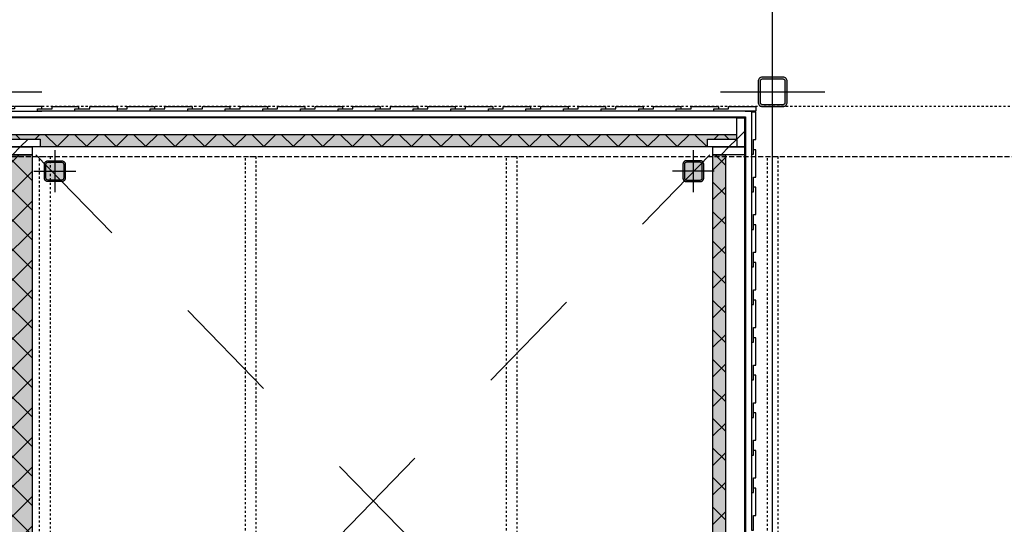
# Model space of a CAD drawing. Header units: millimetres. Extents: x -38031 to 110605, y -22066 to 88711.
# Tile 63 of 150: x 43254 to 47969, y 27450 to 29865. Entities that reach past the tile are written whole.
import ezdxf

# ---------------------------------------------------------------- set-up
doc = ezdxf.new("R2010")
doc.units = ezdxf.units.MM
doc.header["$LTSCALE"] = 50
doc.set_wipeout_variables(frame=1)
for name, pattern in [('STYLE_01', [0.41664, 0.20828, -0.20836]), ('STYLE_02', [0.694425, 0.48607, -0.208355]), ('STYLE_06', [1.04164, 0.625, -0.20828, 0.06943, -0.13893])]:
    doc.linetypes.add(name, pattern=pattern)
for name, color, linetype in [('AL$1A---_ALGEMEEN', 8, 'Continuous'), ('AM$1A---_ARCERING', 8, 'Continuous'), ('Bouwkundig', 8, 'Continuous'), ('stramien', 1, 'Continuous')]:
    doc.layers.add(name, color=color, linetype=linetype)
pattern_1 = [(135, (0, 0), (70.7107, 70.7107), []), (45, (299.34, -299.34), (70.7107, -70.7107), [])]
pattern_2 = [(45, (0, 0), (106.066, -106.066), [])]

# ---------------------------------------------------------------- blocks, each defined once
blk = doc.blocks.new('Group-77')
at = {"layer": 'AM$1A---_ARCERING', "linetype": 'Continuous', "lineweight": 0}
blk.add_hatch(color=256, dxfattribs=at).paths.add_polyline_path([(50, -32.2), (50, 32.2), (50, 32.6), (50, 33), (50, 33.5), (49.9, 33.9), (49.9, 34.3), (49.8, 34.8), (49.7, 35.2), (49.7, 35.6), (49.6, 36.1), (49.5, 36.5), (49.4, 36.9), (49.2, 37.3), (49.1, 37.7), (49, 38.2), (48.8, 38.6), (48.6, 39), (48.5, 39.4), (48.3, 39.8), (48.1, 40.2), (47.9, 40.6), (47.7, 40.9), (47.5, 41.3), (47.2, 41.7), (47, 42.1), (46.7, 42.4), (46.5, 42.8), (46.2, 43.1), (45.9, 43.5), (45.7, 43.8), (45.4, 44.1), (45.1, 44.5), (44.8, 44.8), (44.5, 45.1), (44.1, 45.4), (43.8, 45.7), (43.5, 45.9), (43.1, 46.2), (42.8, 46.5), (42.4, 46.7), (42.1, 47), (41.7, 47.2), (41.3, 47.5), (40.9, 47.7), (40.6, 47.9), (40.2, 48.1), (39.8, 48.3), (39.4, 48.5), (39, 48.6), (38.6, 48.8), (38.2, 49), (37.7, 49.1), (37.3, 49.2), (36.9, 49.4), (36.5, 49.5), (36.1, 49.6), (35.6, 49.7), (35.2, 49.7), (34.8, 49.8), (34.3, 49.9), (33.9, 49.9), (33.5, 50), (33, 50), (32.6, 50), (32.2, 50), (-32.2, 50), (-32.6, 50), (-33, 50), (-33.5, 50), (-33.9, 49.9), (-34.3, 49.9), (-34.8, 49.8), (-35.2, 49.7), (-35.6, 49.7), (-36.1, 49.6), (-36.5, 49.5), (-36.9, 49.4), (-37.3, 49.2), (-37.7, 49.1), (-38.2, 49), (-38.6, 48.8), (-39, 48.6), (-39.4, 48.5), (-39.8, 48.3), (-40.2, 48.1), (-40.6, 47.9), (-40.9, 47.7), (-41.3, 47.5), (-41.7, 47.2), (-42.1, 47), (-42.4, 46.7), (-42.8, 46.5), (-43.1, 46.2), (-43.5, 45.9), (-43.8, 45.7), (-44.1, 45.4), (-44.5, 45.1), (-44.8, 44.8), (-45.1, 44.5), (-45.4, 44.1), (-45.7, 43.8), (-45.9, 43.5), (-46.2, 43.1), (-46.5, 42.8), (-46.7, 42.4), (-47, 42.1), (-47.2, 41.7), (-47.5, 41.3), (-47.7, 40.9), (-47.9, 40.6), (-48.1, 40.2), (-48.3, 39.8), (-48.5, 39.4), (-48.6, 39), (-48.8, 38.6), (-49, 38.2), (-49.1, 37.7), (-49.2, 37.3), (-49.4, 36.9), (-49.5, 36.5), (-49.6, 36.1), (-49.7, 35.6), (-49.7, 35.2), (-49.8, 34.8), (-49.9, 34.3), (-49.9, 33.9), (-50, 33.5), (-50, 33), (-50, 32.6), (-50, 32.2), (-50, -32.2), (-50, -32.6), (-50, -33), (-50, -33.5), (-49.9, -33.9), (-49.9, -34.3), (-49.8, -34.8), (-49.7, -35.2), (-49.7, -35.6), (-49.6, -36.1), (-49.5, -36.5), (-49.4, -36.9), (-49.2, -37.3), (-49.1, -37.7), (-49, -38.2), (-48.8, -38.6), (-48.6, -39), (-48.5, -39.4), (-48.3, -39.8), (-48.1, -40.2), (-47.9, -40.6), (-47.7, -40.9), (-47.5, -41.3), (-47.2, -41.7), (-47, -42.1), (-46.7, -42.4), (-46.5, -42.8), (-46.2, -43.1), (-45.9, -43.5), (-45.7, -43.8), (-45.4, -44.1), (-45.1, -44.5), (-44.8, -44.8), (-44.5, -45.1), (-44.1, -45.4), (-43.8, -45.7), (-43.5, -45.9), (-43.1, -46.2), (-42.8, -46.5), (-42.4, -46.7), (-42.1, -47), (-41.7, -47.2), (-41.3, -47.5), (-40.9, -47.7), (-40.6, -47.9), (-40.2, -48.1), (-39.8, -48.3), (-39.4, -48.5), (-39, -48.6), (-38.6, -48.8), (-38.2, -49), (-37.7, -49.1), (-37.3, -49.2), (-36.9, -49.4), (-36.5, -49.5), (-36.1, -49.6), (-35.6, -49.7), (-35.2, -49.7), (-34.8, -49.8), (-34.3, -49.9), (-33.9, -49.9), (-33.5, -50), (-33, -50), (-32.6, -50), (-32.2, -50), (32.2, -50), (32.6, -50), (33, -50), (33.5, -50), (33.9, -49.9), (34.3, -49.9), (34.8, -49.8), (35.2, -49.7), (35.6, -49.7), (36.1, -49.6), (36.5, -49.5), (36.9, -49.4), (37.3, -49.2), (37.7, -49.1), (38.2, -49), (38.6, -48.8), (39, -48.6), (39.4, -48.5), (39.8, -48.3), (40.2, -48.1), (40.6, -47.9), (40.9, -47.7), (41.3, -47.5), (41.7, -47.2), (42.1, -47), (42.4, -46.7), (42.8, -46.5), (43.1, -46.2), (43.5, -45.9), (43.8, -45.7), (44.1, -45.4), (44.5, -45.1), (44.8, -44.8), (45.1, -44.5), (45.4, -44.1), (45.7, -43.8), (45.9, -43.5), (46.2, -43.1), (46.5, -42.8), (46.7, -42.4), (47, -42.1), (47.2, -41.7), (47.5, -41.3), (47.7, -40.9), (47.9, -40.6), (48.1, -40.2), (48.3, -39.8), (48.5, -39.4), (48.6, -39), (48.8, -38.6), (49, -38.2), (49.1, -37.7), (49.2, -37.3), (49.4, -36.9), (49.5, -36.5), (49.6, -36.1), (49.7, -35.6), (49.7, -35.2), (49.8, -34.8), (49.9, -34.3), (49.9, -33.9), (50, -33.5), (50, -33), (50, -32.6)])
h = blk.add_hatch(color=256, dxfattribs=at)
edge = h.paths.add_edge_path()
edge.add_line((42.9, -32.1), (42.9, 32.1))
edge.add_arc((32.1, 32.1), 10.7, 360, 450)
edge.add_line((32.1, 42.9), (-32.1, 42.9))
edge.add_arc((-32.1, 32.1), 10.7, 90, 180)
edge.add_line((-42.9, 32.1), (-42.9, -32.1))
edge.add_arc((-32.1, -32.1), 10.7, 180, 270)
edge.add_line((-32.1, -42.9), (32.1, -42.9))
edge.add_arc((32.1, -32.1), 10.7, 270, 360)
at = {"layer": 'AL$1A---_ALGEMEEN', "color": 0}
blk.add_lwpolyline([(50, -32.2), (50, 32.2), (50, 32.6), (50, 33), (50, 33.5), (49.9, 33.9), (49.9, 34.3), (49.8, 34.8), (49.7, 35.2), (49.7, 35.6), (49.6, 36.1), (49.5, 36.5), (49.4, 36.9), (49.2, 37.3), (49.1, 37.7), (49, 38.2), (48.8, 38.6), (48.6, 39), (48.5, 39.4), (48.3, 39.8), (48.1, 40.2), (47.9, 40.6), (47.7, 40.9), (47.5, 41.3), (47.2, 41.7), (47, 42.1), (46.7, 42.4), (46.5, 42.8), (46.2, 43.1), (45.9, 43.5), (45.7, 43.8), (45.4, 44.1), (45.1, 44.5), (44.8, 44.8), (44.5, 45.1), (44.1, 45.4), (43.8, 45.7), (43.5, 45.9), (43.1, 46.2), (42.8, 46.5), (42.4, 46.7), (42.1, 47), (41.7, 47.2), (41.3, 47.5), (40.9, 47.7), (40.6, 47.9), (40.2, 48.1), (39.8, 48.3), (39.4, 48.5), (39, 48.6), (38.6, 48.8), (38.2, 49), (37.7, 49.1), (37.3, 49.2), (36.9, 49.4), (36.5, 49.5), (36.1, 49.6), (35.6, 49.7), (35.2, 49.7), (34.8, 49.8), (34.3, 49.9), (33.9, 49.9), (33.5, 50), (33, 50), (32.6, 50), (32.2, 50), (-32.2, 50), (-32.6, 50), (-33, 50), (-33.5, 50), (-33.9, 49.9), (-34.3, 49.9), (-34.8, 49.8), (-35.2, 49.7), (-35.6, 49.7), (-36.1, 49.6), (-36.5, 49.5), (-36.9, 49.4), (-37.3, 49.2), (-37.7, 49.1), (-38.2, 49), (-38.6, 48.8), (-39, 48.6), (-39.4, 48.5), (-39.8, 48.3), (-40.2, 48.1), (-40.6, 47.9), (-40.9, 47.7), (-41.3, 47.5), (-41.7, 47.2), (-42.1, 47), (-42.4, 46.7), (-42.8, 46.5), (-43.1, 46.2), (-43.5, 45.9), (-43.8, 45.7), (-44.1, 45.4), (-44.5, 45.1), (-44.8, 44.8), (-45.1, 44.5), (-45.4, 44.1), (-45.7, 43.8), (-45.9, 43.5), (-46.2, 43.1), (-46.5, 42.8), (-46.7, 42.4), (-47, 42.1), (-47.2, 41.7), (-47.5, 41.3), (-47.7, 40.9), (-47.9, 40.6), (-48.1, 40.2), (-48.3, 39.8), (-48.5, 39.4), (-48.6, 39), (-48.8, 38.6), (-49, 38.2), (-49.1, 37.7), (-49.2, 37.3), (-49.4, 36.9), (-49.5, 36.5), (-49.6, 36.1), (-49.7, 35.6), (-49.7, 35.2), (-49.8, 34.8), (-49.9, 34.3), (-49.9, 33.9), (-50, 33.5), (-50, 33), (-50, 32.6), (-50, 32.2), (-50, -32.2), (-50, -32.6), (-50, -33), (-50, -33.5), (-49.9, -33.9), (-49.9, -34.3), (-49.8, -34.8), (-49.7, -35.2), (-49.7, -35.6), (-49.6, -36.1), (-49.5, -36.5), (-49.4, -36.9), (-49.2, -37.3), (-49.1, -37.7), (-49, -38.2), (-48.8, -38.6), (-48.6, -39), (-48.5, -39.4), (-48.3, -39.8), (-48.1, -40.2), (-47.9, -40.6), (-47.7, -40.9), (-47.5, -41.3), (-47.2, -41.7), (-47, -42.1), (-46.7, -42.4), (-46.5, -42.8), (-46.2, -43.1), (-45.9, -43.5), (-45.7, -43.8), (-45.4, -44.1), (-45.1, -44.5), (-44.8, -44.8), (-44.5, -45.1), (-44.1, -45.4), (-43.8, -45.7), (-43.5, -45.9), (-43.1, -46.2), (-42.8, -46.5), (-42.4, -46.7), (-42.1, -47), (-41.7, -47.2), (-41.3, -47.5), (-40.9, -47.7), (-40.6, -47.9), (-40.2, -48.1), (-39.8, -48.3), (-39.4, -48.5), (-39, -48.6), (-38.6, -48.8), (-38.2, -49), (-37.7, -49.1), (-37.3, -49.2), (-36.9, -49.4), (-36.5, -49.5), (-36.1, -49.6), (-35.6, -49.7), (-35.2, -49.7), (-34.8, -49.8), (-34.3, -49.9), (-33.9, -49.9), (-33.5, -50), (-33, -50), (-32.6, -50), (-32.2, -50), (32.2, -50), (32.6, -50), (33, -50), (33.5, -50), (33.9, -49.9), (34.3, -49.9), (34.8, -49.8), (35.2, -49.7), (35.6, -49.7), (36.1, -49.6), (36.5, -49.5), (36.9, -49.4), (37.3, -49.2), (37.7, -49.1), (38.2, -49), (38.6, -48.8), (39, -48.6), (39.4, -48.5), (39.8, -48.3), (40.2, -48.1), (40.6, -47.9), (40.9, -47.7), (41.3, -47.5), (41.7, -47.2), (42.1, -47), (42.4, -46.7), (42.8, -46.5), (43.1, -46.2), (43.5, -45.9), (43.8, -45.7), (44.1, -45.4), (44.5, -45.1), (44.8, -44.8), (45.1, -44.5), (45.4, -44.1), (45.7, -43.8), (45.9, -43.5), (46.2, -43.1), (46.5, -42.8), (46.7, -42.4), (47, -42.1), (47.2, -41.7), (47.5, -41.3), (47.7, -40.9), (47.9, -40.6), (48.1, -40.2), (48.3, -39.8), (48.5, -39.4), (48.6, -39), (48.8, -38.6), (49, -38.2), (49.1, -37.7), (49.2, -37.3), (49.4, -36.9), (49.5, -36.5), (49.6, -36.1), (49.7, -35.6), (49.7, -35.2), (49.8, -34.8), (49.9, -34.3), (49.9, -33.9), (50, -33.5), (50, -33), (50, -32.6)], close=True, dxfattribs=at)
at = {"layer": 'AL$1A---_ALGEMEEN', "color": 0, "flags": 128}
blk.add_lwpolyline([(42.9, -32.1), (42.9, 32.1, 0.414214), (32.1, 42.9), (-32.1, 42.9, 0.414214), (-42.9, 32.1), (-42.9, -32.1, 0.414214), (-32.1, -42.9), (32.1, -42.9, 0.414214)], format="xyb", close=True, dxfattribs=at)
blk = doc.blocks.new('st kolom 100')
at = {"layer": 'AL$1A---_ALGEMEEN', "color": 0}
for p, q in [((0, 100), (0, -100)), ((100, 0), (-100, 0))]:
    blk.add_line(p, q, dxfattribs=at)
blk.add_blockref('Group-77', (0, 0), dxfattribs=at)
blk = doc.blocks.new('Group-81')
at = {"layer": 'AM$1A---_ARCERING', "linetype": 'Continuous', "lineweight": 0}
blk.add_hatch(color=256, dxfattribs=at).paths.add_polyline_path([(-13188, 643), (-13048, 643), (-13048, -2675), (-13188, -2675)])
at = {"layer": 'AM$1A---_ARCERING', "linetype": 'Continuous', "lineweight": 5}
h = blk.add_hatch(dxfattribs=at)
h.set_pattern_fill('ISOLATIE', color=256, style=0, pattern_type=2)
h.set_pattern_definition(pattern_1)
h.paths.add_polyline_path([(-13188, 643), (-13048, 643), (-13048, -2675), (-13188, -2675)])
at = {"layer": 'AL$1A---_ALGEMEEN', "color": 0}
for p, q in [((-9632, 853), (-9603, 853)), ((-9627, 853), (-9605, 853))]:
    blk.add_line(p, q, dxfattribs=at)
blk.add_lwpolyline([(-13188, 643), (-13048, 643), (-13048, -2675), (-13188, -2675)], close=True, dxfattribs=at)
at = {"color": 0}
for points in [[(-13132, 864), (-13188, 864), (-13188, 853), (-13001, 853), (-13001, 875), (-13132, 875)], [(-12662.5, 864), (-12592, 864), (-12592, 875), (-12461, 875), (-12461, 853), (-12662.5, 853)], [(-13191, 825), (-9635, 825), (-9635, 821), (-13191, 821)], [(-9592, -1153.6), (-9592, -1083.1), (-9581, -1083.1), (-9581, -952.1), (-9603, -952.1), (-9603, -1153.6)]]:
    blk.add_wipeout(points, dxfattribs=at).dxf.layer = 'AL$1A---_ALGEMEEN'
at = {"layer": 'AM$1A---_ARCERING', "linetype": 'Continuous', "lineweight": 5}
h = blk.add_hatch(dxfattribs=at)
h.set_pattern_fill('1_5_PLAAT___', color=256, style=0, pattern_type=2)
h.set_pattern_definition([(90, (0, 0), (50, 0), [])])
h.paths.add_polyline_path([(-13191, 825), (-9635, 825), (-9635, 821), (-13191, 821)])
at = {"layer": 'AL$1A---_ALGEMEEN', "color": 0}
for points in [[(-13132, 864), (-13188, 864), (-13188, 853), (-13001, 853), (-13001, 875), (-13132, 875)], [(-12662.5, 864), (-12592, 864), (-12592, 875), (-12461, 875), (-12461, 853), (-12662.5, 853)], [(-13191, 825), (-9635, 825), (-9635, 821), (-13191, 821)], [(-9592, -1153.6), (-9592, -1083.1), (-9581, -1083.1), (-9581, -952.1), (-9603, -952.1), (-9603, -1153.6)]]:
    blk.add_lwpolyline(points, close=True, dxfattribs=at)
at = {"color": 0}
blk.add_wipeout([(-13188, 681), (-13048, 681), (-13048, 643), (-13188, 643)], dxfattribs=at).dxf.layer = 'AL$1A---_ALGEMEEN'
at = {"layer": 'AM$1A---_ARCERING', "linetype": 'Continuous', "lineweight": 0}
blk.add_hatch(color=256, dxfattribs=at).paths.add_polyline_path([(-13150, 741), (-9673, 741), (-9673, 681), (-13150, 681)])
at = {"layer": 'AM$1A---_ARCERING', "linetype": 'Continuous', "lineweight": 5}
h = blk.add_hatch(dxfattribs=at)
h.set_pattern_fill('ISOLATIE', color=256, style=0, pattern_type=2)
h.set_pattern_definition(pattern_1)
h.paths.add_polyline_path([(-13150, 741), (-9673, 741), (-9673, 681), (-13150, 681)])
h = blk.add_hatch(dxfattribs=at)
h.set_pattern_fill('1_5_HOUT', color=256, style=0, pattern_type=2)
h.set_pattern_definition(pattern_2)
h.paths.add_polyline_path([(-13188, 681), (-13048, 681), (-13048, 643), (-13188, 643)])
at = {"layer": 'AL$1A---_ALGEMEEN', "color": 0}
for points in [[(-13150, 741), (-9673, 741), (-9673, 681), (-13150, 681)], [(-13188, 681), (-13048, 681), (-13048, 643), (-13188, 643)]]:
    blk.add_lwpolyline(points, close=True, dxfattribs=at)
at = {"color": 0}
for points in [[(-13022.5, 864), (-12952, 864), (-12952, 875), (-12825, 875), (-12825, 853), (-13022.5, 853)], [(-12482.5, 864), (-12412, 864), (-12412, 875), (-12281, 875), (-12281, 853), (-12482.5, 853)], [(-9592, -973.6), (-9592, -903.1), (-9581, -903.1), (-9581, -772.1), (-9603, -772.1), (-9603, -973.6)]]:
    blk.add_wipeout(points, dxfattribs=at).dxf.layer = 'AL$1A---_ALGEMEEN'
at = {"layer": 'AL$1A---_ALGEMEEN', "color": 0}
for points in [[(-13022.5, 864), (-12952, 864), (-12952, 875), (-12825, 875), (-12825, 853), (-13022.5, 853)], [(-12482.5, 864), (-12412, 864), (-12412, 875), (-12281, 875), (-12281, 853), (-12482.5, 853)], [(-9592, -973.6), (-9592, -903.1), (-9581, -903.1), (-9581, -772.1), (-9603, -772.1), (-9603, -973.6)]]:
    blk.add_lwpolyline(points, close=True, dxfattribs=at)
at = {"color": 0}
for points in [[(-9673, 821), (-9635, 821), (-9635, 681), (-9673, 681)], [(-13150, 719), (-13010, 719), (-13010, 681), (-13150, 681)]]:
    blk.add_wipeout(points, dxfattribs=at).dxf.layer = 'AL$1A---_ALGEMEEN'
at = {"layer": 'AM$1A---_ARCERING', "linetype": 'Continuous', "lineweight": 5}
h = blk.add_hatch(dxfattribs=at)
h.set_pattern_fill('1_5_HOUT', color=256, style=0, pattern_type=2)
h.set_pattern_definition(pattern_2)
h.paths.add_polyline_path([(-9673, 821), (-9635, 821), (-9635, 681), (-9673, 681)])
h = blk.add_hatch(dxfattribs=at)
h.set_pattern_fill('1_5_HOUT', color=256, style=0, pattern_type=2)
h.set_pattern_definition(pattern_2)
h.paths.add_polyline_path([(-13150, 719), (-13010, 719), (-13010, 681), (-13150, 681)])
at = {"layer": 'AL$1A---_ALGEMEEN', "color": 0}
for points in [[(-9673, 821), (-9635, 821), (-9635, 681), (-9673, 681)], [(-13150, 719), (-13010, 719), (-13010, 681), (-13150, 681)]]:
    blk.add_lwpolyline(points, close=True, dxfattribs=at)
at = {"color": 0}
for points in [[(-12842.5, 864), (-12772, 864), (-12772, 875), (-12641, 875), (-12641, 853), (-12842.5, 853)], [(-12302.5, 864), (-12232, 864), (-12232, 875), (-12101, 875), (-12101, 853), (-12302.5, 853)], [(-9592, -793.6), (-9592, -723.1), (-9581, -723.1), (-9581, -592.1), (-9603, -592.1), (-9603, -793.6)]]:
    blk.add_wipeout(points, dxfattribs=at).dxf.layer = 'AL$1A---_ALGEMEEN'
at = {"layer": 'AL$1A---_ALGEMEEN', "color": 0}
for points in [[(-12842.5, 864), (-12772, 864), (-12772, 875), (-12641, 875), (-12641, 853), (-12842.5, 853)], [(-12302.5, 864), (-12232, 864), (-12232, 875), (-12101, 875), (-12101, 853), (-12302.5, 853)], [(-9592, -793.6), (-9592, -723.1), (-9581, -723.1), (-9581, -592.1), (-9603, -592.1), (-9603, -793.6)]]:
    blk.add_lwpolyline(points, close=True, dxfattribs=at)
at = {"color": 0}
blk.add_wipeout([(-9787.5, 681), (-9635, 681), (-9635, 643), (-9787.5, 643)], dxfattribs=at).dxf.layer = 'AL$1A---_ALGEMEEN'
at = {"layer": 'AM$1A---_ARCERING', "linetype": 'Continuous', "lineweight": 5}
h = blk.add_hatch(dxfattribs=at)
h.set_pattern_fill('1_5_HOUT', color=256, style=0, pattern_type=2)
h.set_pattern_definition(pattern_2)
h.paths.add_polyline_path([(-9787.5, 681), (-9635, 681), (-9635, 643), (-9787.5, 643)])
at = {"layer": 'AM$1A---_ARCERING', "linetype": 'Continuous', "lineweight": 0}
blk.add_hatch(color=256, dxfattribs=at).paths.add_polyline_path([(-9787.5, 643), (-9727.5, 643), (-9727.5, -2675.9), (-9787.5, -2675.9)])
at = {"layer": 'AM$1A---_ARCERING', "linetype": 'Continuous', "lineweight": 5}
h = blk.add_hatch(dxfattribs=at)
h.set_pattern_fill('ISOLATIE', color=256, style=0, pattern_type=2)
h.set_pattern_definition(pattern_1)
h.paths.add_polyline_path([(-9787.5, 643), (-9727.5, 643), (-9727.5, -2675.9), (-9787.5, -2675.9)])
at = {"layer": 'AL$1A---_ALGEMEEN', "color": 0}
for points in [[(-9787.5, 681), (-9635, 681), (-9635, 643), (-9787.5, 643)], [(-9787.5, 643), (-9727.5, 643), (-9727.5, -2675.9), (-9787.5, -2675.9)]]:
    blk.add_lwpolyline(points, close=True, dxfattribs=at)
at = {"color": 0}
for points in [[(-12122.5, 864), (-12052, 864), (-12052, 875), (-11921, 875), (-11921, 853), (-12122.5, 853)], [(-9592, -613.6), (-9592, -543.1), (-9581, -543.1), (-9581, -412.1), (-9603, -412.1), (-9603, -613.6)]]:
    blk.add_wipeout(points, dxfattribs=at).dxf.layer = 'AL$1A---_ALGEMEEN'
at = {"layer": 'AL$1A---_ALGEMEEN', "color": 0}
for points in [[(-12122.5, 864), (-12052, 864), (-12052, 875), (-11921, 875), (-11921, 853), (-12122.5, 853)], [(-9592, -613.6), (-9592, -543.1), (-9581, -543.1), (-9581, -412.1), (-9603, -412.1), (-9603, -613.6)]]:
    blk.add_lwpolyline(points, close=True, dxfattribs=at)
at = {"color": 0}
for points in [[(-9635, 825), (-9631, 825), (-9631, -2675.9), (-9635, -2675.9)], [(-9813, 719), (-9673, 719), (-9673, 681), (-9813, 681)]]:
    blk.add_wipeout(points, dxfattribs=at).dxf.layer = 'AL$1A---_ALGEMEEN'
at = {"layer": 'AM$1A---_ARCERING', "linetype": 'Continuous', "lineweight": 5}
h = blk.add_hatch(dxfattribs=at)
h.set_pattern_fill('1_5_PLAAT__', color=256, style=0, pattern_type=2)
h.set_pattern_definition([(0, (0, 0), (3e-15, -50), [])])
h.paths.add_polyline_path([(-9635, 825), (-9631, 825), (-9631, -2675.9), (-9635, -2675.9)])
h = blk.add_hatch(dxfattribs=at)
h.set_pattern_fill('1_5_HOUT', color=256, style=0, pattern_type=2)
h.set_pattern_definition(pattern_2)
h.paths.add_polyline_path([(-9813, 719), (-9673, 719), (-9673, 681), (-9813, 681)])
at = {"layer": 'AL$1A---_ALGEMEEN', "color": 0}
for points in [[(-9635, 825), (-9631, 825), (-9631, -2675.9), (-9635, -2675.9)], [(-9813, 719), (-9673, 719), (-9673, 681), (-9813, 681)]]:
    blk.add_lwpolyline(points, close=True, dxfattribs=at)
at = {"color": 0}
for points in [[(-11942.5, 864), (-11872, 864), (-11872, 875), (-11741, 875), (-11741, 853), (-11942.5, 853)], [(-9592, -433.6), (-9592, -363.1), (-9581, -363.1), (-9581, -232.1), (-9603, -232.1), (-9603, -433.6)]]:
    blk.add_wipeout(points, dxfattribs=at).dxf.layer = 'AL$1A---_ALGEMEEN'
at = {"layer": 'AL$1A---_ALGEMEEN', "color": 0}
for points in [[(-11942.5, 864), (-11872, 864), (-11872, 875), (-11741, 875), (-11741, 853), (-11942.5, 853)], [(-9592, -433.6), (-9592, -363.1), (-9581, -363.1), (-9581, -232.1), (-9603, -232.1), (-9603, -433.6)]]:
    blk.add_lwpolyline(points, close=True, dxfattribs=at)
at = {"color": 0}
for points in [[(-11762.5, 864), (-11692, 864), (-11692, 875), (-11561, 875), (-11561, 853), (-11762.5, 853)], [(-9592, -253.6), (-9592, -183.1), (-9581, -183.1), (-9581, -52.1), (-9603, -52.1), (-9603, -253.6)]]:
    blk.add_wipeout(points, dxfattribs=at).dxf.layer = 'AL$1A---_ALGEMEEN'
at = {"layer": 'AL$1A---_ALGEMEEN', "color": 0}
for points in [[(-11762.5, 864), (-11692, 864), (-11692, 875), (-11561, 875), (-11561, 853), (-11762.5, 853)], [(-9592, -253.6), (-9592, -183.1), (-9581, -183.1), (-9581, -52.1), (-9603, -52.1), (-9603, -253.6)]]:
    blk.add_lwpolyline(points, close=True, dxfattribs=at)
at = {"color": 0}
for points in [[(-11582.5, 864), (-11512, 864), (-11512, 875), (-11381, 875), (-11381, 853), (-11582.5, 853)], [(-9592, -73.6), (-9592, -3.1), (-9581, -3.1), (-9581, 127.9), (-9603, 127.9), (-9603, -73.6)]]:
    blk.add_wipeout(points, dxfattribs=at).dxf.layer = 'AL$1A---_ALGEMEEN'
at = {"layer": 'AL$1A---_ALGEMEEN', "color": 0}
for points in [[(-11582.5, 864), (-11512, 864), (-11512, 875), (-11381, 875), (-11381, 853), (-11582.5, 853)], [(-9592, -73.6), (-9592, -3.1), (-9581, -3.1), (-9581, 127.9), (-9603, 127.9), (-9603, -73.6)]]:
    blk.add_lwpolyline(points, close=True, dxfattribs=at)
at = {"color": 0}
for points in [[(-11402.5, 864), (-11332, 864), (-11332, 875), (-11201, 875), (-11201, 853), (-11402.5, 853)], [(-9592, 106.4), (-9592, 176.9), (-9581, 176.9), (-9581, 307.9), (-9603, 307.9), (-9603, 106.4)]]:
    blk.add_wipeout(points, dxfattribs=at).dxf.layer = 'AL$1A---_ALGEMEEN'
at = {"layer": 'AL$1A---_ALGEMEEN', "color": 0}
for points in [[(-11402.5, 864), (-11332, 864), (-11332, 875), (-11201, 875), (-11201, 853), (-11402.5, 853)], [(-9592, 106.4), (-9592, 176.9), (-9581, 176.9), (-9581, 307.9), (-9603, 307.9), (-9603, 106.4)]]:
    blk.add_lwpolyline(points, close=True, dxfattribs=at)
at = {"color": 0}
for points in [[(-11222.5, 864), (-11152, 864), (-11152, 875), (-11021, 875), (-11021, 853), (-11222.5, 853)], [(-9592, 286.4), (-9592, 356.9), (-9581, 356.9), (-9581, 487.9), (-9603, 487.9), (-9603, 286.4)]]:
    blk.add_wipeout(points, dxfattribs=at).dxf.layer = 'AL$1A---_ALGEMEEN'
at = {"layer": 'AL$1A---_ALGEMEEN', "color": 0}
for points in [[(-11222.5, 864), (-11152, 864), (-11152, 875), (-11021, 875), (-11021, 853), (-11222.5, 853)], [(-9592, 286.4), (-9592, 356.9), (-9581, 356.9), (-9581, 487.9), (-9603, 487.9), (-9603, 286.4)]]:
    blk.add_lwpolyline(points, close=True, dxfattribs=at)
at = {"color": 0}
for points in [[(-11042.5, 864), (-10972, 864), (-10972, 875), (-10841, 875), (-10841, 853), (-11042.5, 853)], [(-9592, 466.4), (-9592, 536.9), (-9581, 536.9), (-9581, 667.9), (-9603, 667.9), (-9603, 466.4)]]:
    blk.add_wipeout(points, dxfattribs=at).dxf.layer = 'AL$1A---_ALGEMEEN'
at = {"layer": 'AL$1A---_ALGEMEEN', "color": 0}
for points in [[(-11042.5, 864), (-10972, 864), (-10972, 875), (-10841, 875), (-10841, 853), (-11042.5, 853)], [(-9592, 466.4), (-9592, 536.9), (-9581, 536.9), (-9581, 667.9), (-9603, 667.9), (-9603, 466.4)]]:
    blk.add_lwpolyline(points, close=True, dxfattribs=at)
at = {"color": 0}
blk.add_wipeout([(-10862.5, 864), (-10792, 864), (-10792, 875), (-10661, 875), (-10661, 853), (-10862.5, 853)], dxfattribs=at).dxf.layer = 'AL$1A---_ALGEMEEN'
at = {"layer": 'AL$1A---_ALGEMEEN', "color": 0}
blk.add_lwpolyline([(-10862.5, 864), (-10792, 864), (-10792, 875), (-10661, 875), (-10661, 853), (-10862.5, 853)], close=True, dxfattribs=at)
at = {"color": 0}
blk.add_wipeout([(-10682.5, 864), (-10612, 864), (-10612, 875), (-10481, 875), (-10481, 853), (-10682.5, 853)], dxfattribs=at).dxf.layer = 'AL$1A---_ALGEMEEN'
at = {"layer": 'AL$1A---_ALGEMEEN', "color": 0}
blk.add_lwpolyline([(-10682.5, 864), (-10612, 864), (-10612, 875), (-10481, 875), (-10481, 853), (-10682.5, 853)], close=True, dxfattribs=at)
at = {"color": 0}
blk.add_wipeout([(-10502.5, 864), (-10432, 864), (-10432, 875), (-10301, 875), (-10301, 853), (-10502.5, 853)], dxfattribs=at).dxf.layer = 'AL$1A---_ALGEMEEN'
at = {"layer": 'AL$1A---_ALGEMEEN', "color": 0}
blk.add_lwpolyline([(-10502.5, 864), (-10432, 864), (-10432, 875), (-10301, 875), (-10301, 853), (-10502.5, 853)], close=True, dxfattribs=at)
at = {"color": 0}
blk.add_wipeout([(-10322.5, 864), (-10252, 864), (-10252, 875), (-10121, 875), (-10121, 853), (-10322.5, 853)], dxfattribs=at).dxf.layer = 'AL$1A---_ALGEMEEN'
at = {"layer": 'AL$1A---_ALGEMEEN', "color": 0}
blk.add_lwpolyline([(-10322.5, 864), (-10252, 864), (-10252, 875), (-10121, 875), (-10121, 853), (-10322.5, 853)], close=True, dxfattribs=at)
at = {"color": 0}
blk.add_wipeout([(-10142.5, 864), (-10072, 864), (-10072, 875), (-9941, 875), (-9941, 853), (-10142.5, 853)], dxfattribs=at).dxf.layer = 'AL$1A---_ALGEMEEN'
at = {"layer": 'AL$1A---_ALGEMEEN', "color": 0}
blk.add_lwpolyline([(-10142.5, 864), (-10072, 864), (-10072, 875), (-9941, 875), (-9941, 853), (-10142.5, 853)], close=True, dxfattribs=at)
at = {"color": 0}
blk.add_wipeout([(-9962.5, 864), (-9892, 864), (-9892, 875), (-9761, 875), (-9761, 853), (-9962.5, 853)], dxfattribs=at).dxf.layer = 'AL$1A---_ALGEMEEN'
at = {"layer": 'AL$1A---_ALGEMEEN', "color": 0}
blk.add_lwpolyline([(-9962.5, 864), (-9892, 864), (-9892, 875), (-9761, 875), (-9761, 853), (-9962.5, 853)], close=True, dxfattribs=at)
at = {"color": 0}
blk.add_wipeout([(-9782.5, 864), (-9712, 864), (-9712, 875), (-9581, 875), (-9581, 853), (-9782.5, 853)], dxfattribs=at).dxf.layer = 'AL$1A---_ALGEMEEN'
at = {"layer": 'AL$1A---_ALGEMEEN', "color": 0}
blk.add_lwpolyline([(-9782.5, 864), (-9712, 864), (-9712, 875), (-9581, 875), (-9581, 853), (-9782.5, 853)], close=True, dxfattribs=at)
at = {"color": 0}
blk.add_wipeout([(-9592, 646.4), (-9592, 716.9), (-9581, 716.9), (-9581, 847.9), (-9603, 847.9), (-9603, 646.4)], dxfattribs=at).dxf.layer = 'AL$1A---_ALGEMEEN'
at = {"layer": 'AL$1A---_ALGEMEEN', "color": 0}
blk.add_lwpolyline([(-9592, 646.4), (-9592, 716.9), (-9581, 716.9), (-9581, 847.9), (-9603, 847.9), (-9603, 646.4)], close=True, dxfattribs=at)
blk = doc.blocks.new('sk-141')
at = {"layer": 'AM$1A---_ARCERING', "linetype": 'Continuous', "lineweight": 0}
h = blk.add_hatch(color=256, dxfattribs=at)
edge = h.paths.add_edge_path()
edge.add_line((-50, -70), (50, -70))
edge.add_arc((50, -50), 20, 270, 360)
edge.add_line((70, -50), (70, 50))
edge.add_arc((50, 50), 20, 0, 90)
edge.add_line((50, 70), (-50, 70))
edge.add_arc((-50, 50), 20, 90, 180)
edge.add_line((-70, 50), (-70, -50))
edge.add_arc((-50, -50), 20, 180, 270)
edge = h.paths.add_edge_path(flags=16)
edge.add_line((-50, -60), (50, -60))
edge.add_arc((50, -50), 10, 270, 360)
edge.add_line((60, -50), (60, 50))
edge.add_arc((50, 50), 10, 0, 90)
edge.add_line((50, 60), (-50, 60))
edge.add_arc((-50, 50), 10, 90, 180)
edge.add_line((-60, 50), (-60, -50))
edge.add_arc((-50, -50), 10, 180, 270)
at = {"layer": 'AL$1A---_ALGEMEEN', "color": 0}
for p, q in [((0, 250), (0, -250)), ((-250, 0), (250, 0))]:
    blk.add_line(p, q, dxfattribs=at)
at = {"layer": 'AL$1A---_ALGEMEEN', "color": 0, "flags": 128}
blk.add_lwpolyline([(-50, -70), (50, -70, 0.414214), (70, -50), (70, 50, 0.414214), (50, 70), (-50, 70, 0.414214), (-70, 50), (-70, -50, 0.414214), (-50, -70, 0.414214)], format="xyb", dxfattribs=at)
blk.add_lwpolyline([(-50, -60), (50, -60, 0.414214), (60, -50), (60, 50, 0.414214), (50, 60), (-50, 60, 0.414214), (-60, 50), (-60, -50, 0.414214)], format="xyb", close=True, dxfattribs=at)
blk = doc.blocks.new('Group-84')
at = {"layer": 'AL$1A---_ALGEMEEN', "color": 0, "linetype": 'STYLE_01'}
blk.add_lwpolyline([(-32058.8, 13774.8), (13071.2, 13774.8), (13071.2, 874.8), (-32058.8, 874.8)], close=True, dxfattribs=at)
blk = doc.blocks.new('Group-85')
at = {"layer": 'AL$1A---_ALGEMEEN', "color": 0, "linetype": 'STYLE_02'}
blk.add_line((-13286, 634.8), (13079, 634.8), dxfattribs=at)
at = {"layer": 'AL$1A---_ALGEMEEN', "color": 0, "linetype": 'STYLE_01'}
for points in [[(-13012, 635), (-12962, 635), (-12962, -2575), (-13012, -2575)], [(-12026, 635), (-11976, 635), (-11976, -2675), (-12026, -2675)], [(-10776, 635), (-10726, 635), (-10726, -2675), (-10776, -2675)], [(-9526, 635), (-9476, 635), (-9476, -2675), (-9526, -2675)]]:
    blk.add_lwpolyline(points, close=True, dxfattribs=at)
at = {"layer": 'AL$1A---_ALGEMEEN', "color": 0}
blk.add_blockref('Group-84', (0, 0), dxfattribs=at)
blk = doc.blocks.new('Group-86')
at = {"layer": 'AL$1A---_ALGEMEEN', "color": 0}
blk.add_blockref('Group-85', (0, 0), dxfattribs=at)
blk = doc.blocks.new('200254 W 210e 19-03-2008')
at = {"layer": 'AL$1A---_ALGEMEEN', "linetype": 'STYLE_01'}
for p, q in [((19901.369, 3533.942), (19965.929, 3600.302)), ((19901.369, 3600.301), (19966.129, 3533.942))]:
    blk.add_line(p, q, dxfattribs=at)
at = {"layer": 'stramien', "linetype": 'STYLE_06', "ltscale": 50}
blk.add_line((19971.949, 2703.348), (19971.949, 4240.025), dxfattribs=at)
at = {"layer": 'AL$1A---_ALGEMEEN', "xscale": -0.02, "yscale": 0.02, "zscale": 0.02, "rotation": 0.0008792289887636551}
blk.add_blockref('st kolom 100', (19903.189, 3598.745), dxfattribs=at)
at = {"layer": 'AL$1A---_ALGEMEEN', "xscale": 0.02, "yscale": 0.02, "zscale": 0.02}
blk.add_blockref('Group-81', (20161.969, 3587.445), dxfattribs=at)
for name, p in [('Group-86', (20161.969, 3587.445)), ('st kolom 100', (19964.349, 3598.745))]:
    blk.add_blockref(name, p, dxfattribs=at)
at = {"layer": 'AL$1A---_ALGEMEEN', "xscale": 0.02, "yscale": 0.02, "zscale": 0.02, "rotation": 90}
for p in [(19896.949, 3606.345), (19971.949, 3606.345)]:
    blk.add_blockref('sk-141', p, dxfattribs=at)

msp = doc.modelspace()

# ---------------------------------------------------------------- block references
at = {"layer": 'Bouwkundig', "xscale": 50, "yscale": 50, "zscale": 50}
msp.add_blockref('200254 W 210e 19-03-2008', (-951737.5, -150797.3), dxfattribs=at)

doc.saveas('drawing.dxf')
